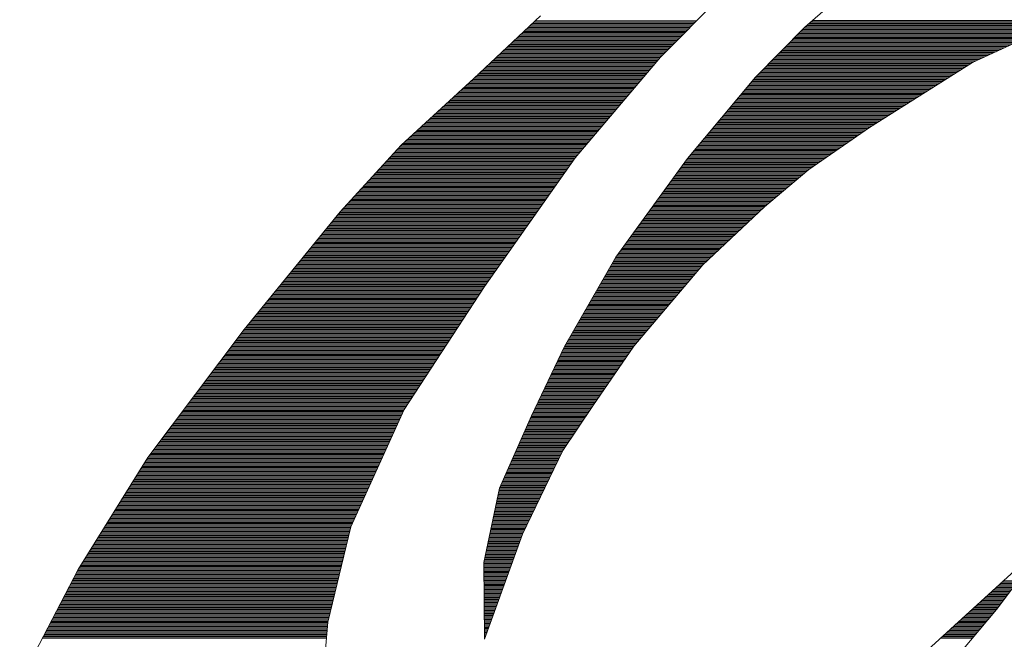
# Paper-space layout 'A4_1_100' of a CAD drawing. Extents: x -5 to 210, y -5 to 292.
# Tile 5 of 30: x 34.31 to 38.76, y 29.3 to 32.11. Entities that reach past the tile are written whole.
import ezdxf

# ---------------------------------------------------------------- set-up
doc = ezdxf.new("R2010")
doc.units = 0
doc.layers.get('0').update_dxf_attribs({"lineweight": 0})
doc.layers.add('B_TXT_PLK_GRD', color=7, linetype='Continuous', lineweight=0)

# ---------------------------------------------------------------- blocks, each defined once
blk = doc.blocks.new('LOGO_MAINOVA_S')
at = {"color": 170, "linetype": 'Continuous'}
for p, q in [((5.996, 9.0164), (6.8527, 9.8793)), ((5.0303, 9.3467), (4.4913, 8.8444)), ((4.9537, 9.2754), (6.2529, 9.2754)), ((4.9652, 9.2858), (6.2634, 9.2858)), ((4.9757, 9.2963), (6.2739, 9.2963)), ((4.9873, 9.3068), (6.2844, 9.3068)), ((4.8751, 9.202), (6.1806, 9.202)), ((4.8866, 9.2124), (6.191, 9.2124)), ((4.8971, 9.2229), (6.2015, 9.2229)), ((4.9086, 9.2334), (6.211, 9.2334)), ((4.9202, 9.2439), (6.2215, 9.2439)), ((4.9317, 9.2544), (6.2319, 9.2544)), ((4.9422, 9.2649), (6.2424, 9.2649)), ((4.7849, 9.1181), (6.0967, 9.1181)), ((4.7964, 9.1286), (6.1072, 9.1286)), ((4.808, 9.139), (6.1176, 9.139)), ((4.8184, 9.1495), (6.1281, 9.1495)), ((4.83, 9.16), (6.1386, 9.16)), ((4.8415, 9.1705), (6.1491, 9.1705)), ((4.852, 9.181), (6.1596, 9.181)), ((4.8635, 9.1915), (6.1701, 9.1915)), ((4.7062, 9.0447), (6.0243, 9.0447)), ((4.7178, 9.0552), (6.0348, 9.0552)), ((4.7283, 9.0656), (6.0453, 9.0656)), ((4.7398, 9.0761), (6.0558, 9.0761)), ((4.7513, 9.0866), (6.0663, 9.0866)), ((4.7629, 9.0971), (6.0757, 9.0971)), ((4.7734, 9.1076), (6.0862, 9.1076)), ((4.6161, 8.9608), (5.9488, 8.9608)), ((4.6276, 8.9713), (5.9583, 8.9713)), ((4.6391, 8.9818), (5.9666, 8.9818)), ((4.6496, 8.9922), (5.9761, 8.9922)), ((4.6612, 9.0027), (5.9845, 9.0027)), ((4.6727, 9.0132), (5.9929, 9.0132)), ((4.6832, 9.0237), (6.0033, 9.0237)), ((4.6947, 9.0342), (6.0138, 9.0342)), ((5.3081, 8.2048), (5.996, 9.0164)), ((4.5259, 8.8769), (5.8775, 8.8769)), ((4.5374, 8.8874), (5.887, 8.8874)), ((4.549, 8.8979), (5.8953, 8.8979)), ((4.5594, 8.9084), (5.9048, 8.9084)), ((4.571, 8.9188), (5.9132, 8.9188)), ((4.5825, 8.9293), (5.9226, 8.9293)), ((4.5941, 8.9398), (5.931, 8.9398)), ((4.6045, 8.9503), (5.9404, 8.9503)), ((4.4913, 8.8444), (3.9062, 8.3065)), ((4.4472, 8.8035), (5.8157, 8.8035)), ((4.4577, 8.814), (5.824, 8.814)), ((4.4693, 8.8245), (5.8335, 8.8245)), ((4.4808, 8.835), (5.8419, 8.835)), ((4.4923, 8.8454), (5.8513, 8.8454)), ((4.5039, 8.8559), (5.8597, 8.8559)), ((4.5154, 8.8664), (5.8691, 8.8664)), ((4.356, 8.7196), (5.7443, 8.7196)), ((4.3665, 8.7301), (5.7538, 8.7301)), ((4.378, 8.7406), (5.7622, 8.7406)), ((4.3896, 8.7511), (5.7716, 8.7511)), ((4.4011, 8.7615), (5.78, 8.7615)), ((4.4126, 8.772), (5.7894, 8.772)), ((4.4242, 8.7825), (5.7978, 8.7825)), ((4.4357, 8.793), (5.8062, 8.793)), ((4.2753, 8.6462), (5.6825, 8.6462)), ((4.2868, 8.6567), (5.6909, 8.6567)), ((4.2983, 8.6672), (5.7003, 8.6672)), ((4.3099, 8.6777), (5.7087, 8.6777)), ((4.3214, 8.6881), (5.7181, 8.6881)), ((4.333, 8.6986), (5.7265, 8.6986)), ((4.3445, 8.7091), (5.736, 8.7091)), ((4.1841, 8.5623), (5.6112, 8.5623)), ((4.1956, 8.5728), (5.6196, 8.5728)), ((4.2071, 8.5833), (5.629, 8.5833)), ((4.2187, 8.5938), (5.6374, 8.5938)), ((4.2302, 8.6043), (5.6468, 8.6043)), ((4.2417, 8.6147), (5.6552, 8.6147)), ((4.2533, 8.6252), (5.6647, 8.6252)), ((4.2648, 8.6357), (5.673, 8.6357)), ((4.1044, 8.4889), (5.5493, 8.4889)), ((4.1159, 8.4994), (5.5577, 8.4994)), ((4.1274, 8.5099), (5.5671, 8.5099)), ((4.139, 8.5204), (5.5755, 8.5204)), ((4.1505, 8.5309), (5.585, 8.5309)), ((4.162, 8.5413), (5.5934, 8.5413)), ((4.1736, 8.5518), (5.6028, 8.5518)), ((4.0131, 8.405), (5.478, 8.405)), ((4.0247, 8.4155), (5.4864, 8.4155)), ((4.0362, 8.426), (5.4958, 8.426)), ((4.0477, 8.4365), (5.5042, 8.4365)), ((4.0593, 8.447), (5.5137, 8.447)), ((4.0708, 8.4575), (5.522, 8.4575)), ((4.0823, 8.4679), (5.5315, 8.4679)), ((4.0928, 8.4784), (5.5399, 8.4784)), ((3.9334, 8.3316), (5.4161, 8.3316)), ((3.945, 8.3421), (5.4245, 8.3421)), ((3.9565, 8.3526), (5.434, 8.3526)), ((3.968, 8.3631), (5.4424, 8.3631)), ((3.9796, 8.3736), (5.4507, 8.3736)), ((3.9901, 8.3841), (5.4602, 8.3841)), ((4.0016, 8.3945), (5.4686, 8.3945)), ((3.9062, 8.3065), (3.4165, 7.7696)), ((3.8527, 8.2477), (5.3448, 8.2477)), ((3.8621, 8.2582), (5.3532, 8.2582)), ((3.8716, 8.2687), (5.3627, 8.2687)), ((3.881, 8.2792), (5.3711, 8.2792)), ((3.8905, 8.2897), (5.3805, 8.2897)), ((3.9009, 8.3002), (5.3889, 8.3002)), ((3.9104, 8.3107), (5.3983, 8.3107)), ((3.9219, 8.3211), (5.4067, 8.3211)), ((3.7762, 8.1639), (5.2798, 8.1639)), ((3.7856, 8.1743), (5.2872, 8.1743)), ((3.795, 8.1848), (5.2945, 8.1848)), ((3.8045, 8.1953), (5.3018, 8.1953)), ((3.8139, 8.2058), (5.3092, 8.2058)), ((3.8244, 8.2163), (5.3176, 8.2163)), ((3.8338, 8.2268), (5.327, 8.2268)), ((3.8433, 8.2373), (5.3354, 8.2373)), ((4.5773, 7.1677), (5.3081, 8.2048)), ((3.709, 8.0905), (5.2274, 8.0905)), ((3.7185, 8.1009), (5.2347, 8.1009)), ((3.7279, 8.1114), (5.2421, 8.1114)), ((3.7374, 8.1219), (5.2494, 8.1219)), ((3.7478, 8.1324), (5.2568, 8.1324)), ((3.7573, 8.1429), (5.2641, 8.1429)), ((3.7667, 8.1534), (5.2714, 8.1534)), ((3.6325, 8.0066), (5.1687, 8.0066)), ((3.6419, 8.0171), (5.176, 8.0171)), ((3.6514, 8.0275), (5.1834, 8.0275)), ((3.6619, 8.038), (5.1907, 8.038)), ((3.6713, 8.0485), (5.198, 8.0485)), ((3.6807, 8.059), (5.2054, 8.059)), ((3.6902, 8.0695), (5.2127, 8.0695)), ((3.6996, 8.08), (5.2201, 8.08)), ((3.5654, 7.9332), (5.1162, 7.9332)), ((3.5748, 7.9437), (5.1246, 7.9437)), ((3.5853, 7.9541), (5.132, 7.9541)), ((3.5947, 7.9646), (5.1393, 7.9646)), ((3.6042, 7.9751), (5.1467, 7.9751)), ((3.6136, 7.9856), (5.154, 7.9856)), ((3.6231, 7.9961), (5.1613, 7.9961)), ((3.4888, 7.8493), (5.0575, 7.8493)), ((3.4983, 7.8598), (5.0649, 7.8598)), ((3.5088, 7.8703), (5.0722, 7.8703)), ((3.5182, 7.8807), (5.0795, 7.8807)), ((3.5276, 7.8912), (5.0869, 7.8912)), ((3.5371, 7.9017), (5.0942, 7.9017)), ((3.5465, 7.9122), (5.1016, 7.9122)), ((3.556, 7.9227), (5.1089, 7.9227)), ((3.4165, 7.7696), (2.6426, 6.8238)), ((3.4217, 7.7759), (5.0061, 7.7759)), ((3.4322, 7.7864), (5.0135, 7.7864)), ((3.4417, 7.7969), (5.0208, 7.7969)), ((3.4511, 7.8073), (5.0282, 7.8073)), ((3.4605, 7.8178), (5.0355, 7.8178)), ((3.47, 7.8283), (5.0428, 7.8283)), ((3.4794, 7.8388), (5.0502, 7.8388)), ((3.3525, 7.692), (4.9464, 7.692)), ((3.362, 7.7025), (4.9537, 7.7025)), ((3.3704, 7.713), (4.9611, 7.713)), ((3.3787, 7.7235), (4.9694, 7.7235)), ((3.3871, 7.7339), (4.9768, 7.7339)), ((3.3955, 7.7444), (4.9841, 7.7444)), ((3.405, 7.7549), (4.9915, 7.7549)), ((3.4133, 7.7654), (4.9988, 7.7654)), ((3.2928, 7.6186), (4.895, 7.6186)), ((3.3011, 7.6291), (4.9023, 7.6291)), ((3.3106, 7.6396), (4.9097, 7.6396)), ((3.319, 7.65), (4.917, 7.65)), ((3.3274, 7.6605), (4.9244, 7.6605)), ((3.3357, 7.671), (4.9317, 7.671)), ((3.3441, 7.6815), (4.939, 7.6815)), ((3.2246, 7.5347), (4.8363, 7.5347)), ((3.233, 7.5452), (4.8436, 7.5452)), ((3.2414, 7.5557), (4.851, 7.5557)), ((3.2498, 7.5662), (4.8583, 7.5662)), ((3.2582, 7.5766), (4.8656, 7.5766)), ((3.2676, 7.5871), (4.873, 7.5871)), ((3.276, 7.5976), (4.8803, 7.5976)), ((3.2844, 7.6081), (4.8877, 7.6081)), ((3.1554, 7.4508), (4.7765, 7.4508)), ((3.1638, 7.4613), (4.7838, 7.4613)), ((3.1732, 7.4718), (4.7912, 7.4718)), ((3.1816, 7.4823), (4.7985, 7.4823)), ((3.19, 7.4928), (4.8059, 7.4928)), ((3.1984, 7.5032), (4.8143, 7.5032)), ((3.2068, 7.5137), (4.8216, 7.5137)), ((3.2162, 7.5242), (4.8289, 7.5242)), ((3.0956, 7.3774), (4.7251, 7.3774)), ((3.104, 7.3879), (4.7325, 7.3879)), ((3.1124, 7.3984), (4.7398, 7.3984)), ((3.1218, 7.4089), (4.7471, 7.4089)), ((3.1302, 7.4194), (4.7545, 7.4194)), ((3.1386, 7.4298), (4.7618, 7.4298)), ((3.147, 7.4403), (4.7692, 7.4403)), ((3.0275, 7.2935), (4.6664, 7.2935)), ((3.0359, 7.304), (4.6737, 7.304)), ((3.0442, 7.3145), (4.6811, 7.3145)), ((3.0526, 7.325), (4.6884, 7.325)), ((3.061, 7.3355), (4.6958, 7.3355)), ((3.0694, 7.346), (4.7031, 7.346)), ((3.0788, 7.3564), (4.7104, 7.3564)), ((3.0872, 7.3669), (4.7178, 7.3669)), ((2.9666, 7.2201), (4.614, 7.2201)), ((2.975, 7.2306), (4.6213, 7.2306)), ((2.9845, 7.2411), (4.6287, 7.2411)), ((2.9929, 7.2516), (4.636, 7.2516)), ((3.0013, 7.2621), (4.6433, 7.2621)), ((3.0096, 7.2726), (4.6507, 7.2726)), ((3.018, 7.283), (4.6591, 7.283)), ((2.8985, 7.1362), (4.5563, 7.1362)), ((2.9069, 7.1467), (4.5636, 7.1467)), ((2.9153, 7.1572), (4.5699, 7.1572)), ((2.9237, 7.1677), (4.5773, 7.1677)), ((2.9331, 7.1782), (4.5846, 7.1782)), ((2.9415, 7.1887), (4.592, 7.1887)), ((2.9499, 7.1992), (4.5993, 7.1992)), ((2.9583, 7.2096), (4.6066, 7.2096)), ((3.9324, 6.1789), (4.5773, 7.1677)), ((2.8387, 7.0628), (4.5091, 7.0628)), ((2.8471, 7.0733), (4.5154, 7.0733)), ((2.8555, 7.0838), (4.5227, 7.0838)), ((2.8639, 7.0943), (4.529, 7.0943)), ((2.8723, 7.1048), (4.5364, 7.1048)), ((2.8807, 7.1153), (4.5427, 7.1153)), ((2.8901, 7.1258), (4.55, 7.1258)), ((2.7695, 6.979), (4.4546, 6.979)), ((2.7779, 6.9894), (4.4609, 6.9894)), ((2.7863, 6.9999), (4.4682, 6.9999)), ((2.7957, 7.0104), (4.4745, 7.0104)), ((2.8041, 7.0209), (4.4819, 7.0209)), ((2.8125, 7.0314), (4.4881, 7.0314)), ((2.8209, 7.0419), (4.4955, 7.0419)), ((2.8293, 7.0524), (4.5018, 7.0524)), ((2.7014, 6.8951), (4.399, 6.8951)), ((2.7097, 6.9056), (4.4064, 6.9056)), ((2.7181, 6.916), (4.4126, 6.916)), ((2.7265, 6.9265), (4.42, 6.9265)), ((2.7349, 6.937), (4.4273, 6.937)), ((2.7443, 6.9475), (4.4336, 6.9475)), ((2.7527, 6.958), (4.441, 6.958)), ((2.7611, 6.9685), (4.4472, 6.9685)), ((2.6426, 6.8238), (1.8688, 5.792)), ((2.6416, 6.8217), (4.3518, 6.8217)), ((2.65, 6.8322), (4.3581, 6.8322)), ((2.6584, 6.8426), (4.3655, 6.8426)), ((2.6668, 6.8531), (4.3718, 6.8531)), ((2.6751, 6.8636), (4.3791, 6.8636)), ((2.6835, 6.8741), (4.3854, 6.8741)), ((2.6919, 6.8846), (4.3927, 6.8846)), ((2.5787, 6.7378), (4.2973, 6.7378)), ((2.586, 6.7483), (4.3036, 6.7483)), ((2.5944, 6.7588), (4.3109, 6.7588)), ((2.6017, 6.7692), (4.3172, 6.7692)), ((2.6101, 6.7797), (4.3246, 6.7797)), ((2.6175, 6.7902), (4.3309, 6.7902)), ((2.6259, 6.8007), (4.3382, 6.8007)), ((2.6332, 6.8112), (4.3445, 6.8112)), ((2.5231, 6.6644), (4.2491, 6.6644)), ((2.5315, 6.6749), (4.2554, 6.6749)), ((2.5388, 6.6854), (4.2627, 6.6854)), ((2.5472, 6.6958), (4.27, 6.6958)), ((2.5546, 6.7063), (4.2763, 6.7063)), ((2.5629, 6.7168), (4.2837, 6.7168)), ((2.5703, 6.7273), (4.29, 6.7273)), ((2.4602, 6.5805), (4.1945, 6.5805)), ((2.4686, 6.591), (4.2008, 6.591)), ((2.4759, 6.6015), (4.2082, 6.6015)), ((2.4843, 6.612), (4.2145, 6.612)), ((2.4916, 6.6224), (4.2218, 6.6224)), ((2.5, 6.6329), (4.2281, 6.6329)), ((2.5074, 6.6434), (4.2354, 6.6434)), ((2.5158, 6.6539), (4.2417, 6.6539)), ((2.4057, 6.5071), (4.1463, 6.5071)), ((2.413, 6.5176), (4.1536, 6.5176)), ((2.4214, 6.5281), (4.1599, 6.5281)), ((2.4287, 6.5385), (4.1673, 6.5385)), ((2.4371, 6.549), (4.1736, 6.549)), ((2.4445, 6.5595), (4.1809, 6.5595)), ((2.4528, 6.57), (4.1872, 6.57)), ((2.3427, 6.4232), (4.0918, 6.4232)), ((2.3501, 6.4337), (4.0981, 6.4337)), ((2.3585, 6.4442), (4.1054, 6.4442)), ((2.3658, 6.4547), (4.1128, 6.4547)), ((2.3742, 6.4651), (4.119, 6.4651)), ((2.3815, 6.4756), (4.1264, 6.4756)), ((2.3899, 6.4861), (4.1327, 6.4861)), ((2.3973, 6.4966), (4.14, 6.4966)), ((2.2872, 6.3498), (4.0435, 6.3498)), ((2.2956, 6.3603), (4.0509, 6.3603)), ((2.3029, 6.3708), (4.0572, 6.3708)), ((2.3113, 6.3813), (4.0645, 6.3813)), ((2.3186, 6.3917), (4.0708, 6.3917)), ((2.327, 6.4022), (4.0781, 6.4022)), ((2.3344, 6.4127), (4.0844, 6.4127)), ((2.2242, 6.2659), (3.989, 6.2659)), ((2.2326, 6.2764), (3.9964, 6.2764)), ((2.24, 6.2869), (4.0026, 6.2869)), ((2.2484, 6.2974), (4.01, 6.2974)), ((2.2557, 6.3079), (4.0163, 6.3079)), ((2.2641, 6.3183), (4.0236, 6.3183)), ((2.2714, 6.3288), (4.0299, 6.3288)), ((2.2798, 6.3393), (4.0373, 6.3393)), ((2.1613, 6.182), (3.9345, 6.182)), ((2.1697, 6.1925), (3.9408, 6.1925)), ((2.1771, 6.203), (3.9481, 6.203)), ((2.1855, 6.2135), (3.9555, 6.2135)), ((2.1928, 6.224), (3.9618, 6.224)), ((2.2012, 6.2345), (3.9691, 6.2345)), ((2.2085, 6.2449), (3.9754, 6.2449)), ((2.2169, 6.2554), (3.9827, 6.2554)), ((2.1068, 6.1086), (3.9009, 6.1086)), ((2.1141, 6.1191), (3.9051, 6.1191)), ((2.1225, 6.1296), (3.9104, 6.1296)), ((2.1299, 6.1401), (3.9146, 6.1401)), ((2.1383, 6.1506), (3.9198, 6.1506)), ((2.1456, 6.1611), (3.924, 6.1611)), ((2.154, 6.1715), (3.9292, 6.1715)), ((3.5025, 5.2331), (3.9324, 6.1789)), ((2.0439, 6.0247), (3.8621, 6.0247)), ((2.0512, 6.0352), (3.8674, 6.0352)), ((2.0596, 6.0457), (3.8716, 6.0457)), ((2.067, 6.0562), (3.8768, 6.0562)), ((2.0753, 6.0667), (3.881, 6.0667)), ((2.0827, 6.0772), (3.8863, 6.0772)), ((2.0911, 6.0877), (3.8905, 6.0877)), ((2.0984, 6.0981), (3.8957, 6.0981)), ((1.9883, 5.9513), (3.8286, 5.9513)), ((1.9967, 5.9618), (3.8338, 5.9618)), ((2.004, 5.9723), (3.838, 5.9723)), ((2.0124, 5.9828), (3.8433, 5.9828)), ((2.0198, 5.9933), (3.8485, 5.9933)), ((2.0282, 6.0038), (3.8527, 6.0038)), ((2.0355, 6.0143), (3.8579, 6.0143)), ((1.9254, 5.8675), (3.7908, 5.8675)), ((1.9338, 5.8779), (3.7961, 5.8779)), ((1.9411, 5.8884), (3.8003, 5.8884)), ((1.9495, 5.8989), (3.8055, 5.8989)), ((1.9569, 5.9094), (3.8097, 5.9094)), ((1.9652, 5.9199), (3.815, 5.9199)), ((1.9726, 5.9304), (3.8191, 5.9304)), ((1.981, 5.9409), (3.8244, 5.9409)), ((1.8688, 5.792), (1.3088, 4.8891)), ((1.8709, 5.7941), (3.7573, 5.7941)), ((1.8782, 5.8045), (3.7625, 5.8045)), ((1.8866, 5.815), (3.7667, 5.815)), ((1.8939, 5.8255), (3.772, 5.8255)), ((1.9023, 5.836), (3.7762, 5.836)), ((1.9097, 5.8465), (3.7814, 5.8465)), ((1.9181, 5.857), (3.7856, 5.857)), ((1.8184, 5.7102), (3.7195, 5.7102)), ((1.8247, 5.7207), (3.7237, 5.7207)), ((1.831, 5.7311), (3.729, 5.7311)), ((1.8373, 5.7416), (3.7332, 5.7416)), ((1.8436, 5.7521), (3.7384, 5.7521)), ((1.851, 5.7626), (3.7436, 5.7626)), ((1.8572, 5.7731), (3.7478, 5.7731)), ((1.8635, 5.7836), (3.7531, 5.7836)), ((1.7723, 5.6368), (3.686, 5.6368)), ((1.7786, 5.6473), (3.6912, 5.6473)), ((1.7859, 5.6577), (3.6954, 5.6577)), ((1.7922, 5.6682), (3.7007, 5.6682)), ((1.7985, 5.6787), (3.7049, 5.6787)), ((1.8048, 5.6892), (3.7101, 5.6892)), ((1.8111, 5.6997), (3.7143, 5.6997)), ((1.7209, 5.5529), (3.6482, 5.5529)), ((1.7272, 5.5634), (3.6524, 5.5634)), ((1.7335, 5.5739), (3.6577, 5.5739)), ((1.7398, 5.5843), (3.6619, 5.5843)), ((1.7461, 5.5948), (3.6671, 5.5948)), ((1.7534, 5.6053), (3.6713, 5.6053)), ((1.7597, 5.6158), (3.6765, 5.6158)), ((1.766, 5.6263), (3.6807, 5.6263)), ((1.6685, 5.469), (3.6094, 5.469)), ((1.6748, 5.4795), (3.6147, 5.4795)), ((1.6811, 5.49), (3.6189, 5.49)), ((1.6884, 5.5005), (3.6241, 5.5005)), ((1.6947, 5.5109), (3.6283, 5.5109)), ((1.701, 5.5214), (3.6335, 5.5214)), ((1.7073, 5.5319), (3.6388, 5.5319)), ((1.7136, 5.5424), (3.643, 5.5424)), ((1.6234, 5.3956), (3.5759, 5.3956)), ((1.6297, 5.4061), (3.5811, 5.4061)), ((1.636, 5.4166), (3.5864, 5.4166)), ((1.6423, 5.427), (3.5906, 5.427)), ((1.6486, 5.4375), (3.5958, 5.4375)), ((1.6559, 5.448), (3.6, 5.448)), ((1.6622, 5.4585), (3.6052, 5.4585)), ((1.571, 5.3117), (3.5381, 5.3117)), ((1.5773, 5.3222), (3.5434, 5.3222)), ((1.5836, 5.3327), (3.5476, 5.3327)), ((1.5909, 5.3432), (3.5528, 5.3432)), ((1.5972, 5.3536), (3.557, 5.3536)), ((1.6035, 5.3641), (3.5622, 5.3641)), ((1.6098, 5.3746), (3.5664, 5.3746)), ((1.6161, 5.3851), (3.5717, 5.3851)), ((1.5259, 5.2383), (3.5046, 5.2383)), ((1.5322, 5.2488), (3.5098, 5.2488)), ((1.5385, 5.2593), (3.514, 5.2593)), ((1.5448, 5.2698), (3.5193, 5.2698)), ((1.5511, 5.2802), (3.5234, 5.2802)), ((1.5584, 5.2907), (3.5287, 5.2907)), ((1.5647, 5.3012), (3.5339, 5.3012)), ((3.3179, 4.4665), (3.5025, 5.2331)), ((1.4735, 5.1544), (3.4836, 5.1544)), ((1.4798, 5.1649), (3.4857, 5.1649)), ((1.486, 5.1754), (3.4888, 5.1754)), ((1.4934, 5.1859), (3.4909, 5.1859)), ((1.4997, 5.1964), (3.4941, 5.1964)), ((1.506, 5.2068), (3.4962, 5.2068)), ((1.5123, 5.2173), (3.4983, 5.2173)), ((1.5186, 5.2278), (3.5014, 5.2278)), ((1.4273, 5.081), (3.4658, 5.081)), ((1.4347, 5.0915), (3.4679, 5.0915)), ((1.441, 5.102), (3.471, 5.102)), ((1.4472, 5.1125), (3.4731, 5.1125)), ((1.4535, 5.123), (3.4763, 5.123)), ((1.4609, 5.1334), (3.4784, 5.1334)), ((1.4672, 5.1439), (3.4815, 5.1439)), ((9.1344, 5.1471), (8.1456, 4.2442)), ((8.6982, 4.5672), (9.1344, 5.1471)), ((1.3759, 4.9971), (3.4459, 4.9971)), ((1.3822, 5.0076), (3.4479, 5.0076)), ((1.3885, 5.0181), (3.4511, 5.0181)), ((1.3948, 5.0286), (3.4532, 5.0286)), ((1.4022, 5.0391), (3.4553, 5.0391)), ((1.4085, 5.0496), (3.4584, 5.0496)), ((1.4147, 5.06), (3.4605, 5.06)), ((1.421, 5.0705), (3.4637, 5.0705)), ((1.3298, 4.9237), (3.428, 4.9237)), ((1.3371, 4.9342), (3.4301, 4.9342)), ((1.3434, 4.9447), (3.4333, 4.9447)), ((1.3497, 4.9552), (3.4354, 4.9552)), ((1.356, 4.9657), (3.4385, 4.9657)), ((1.3623, 4.9762), (3.4406, 4.9762)), ((1.3697, 4.9866), (3.4427, 4.9866)), ((1.3088, 4.8891), (0.837, 3.9863)), ((1.2826, 4.8398), (3.4081, 4.8398)), ((1.2889, 4.8503), (3.4102, 4.8503)), ((1.2942, 4.8608), (3.4133, 4.8608)), ((1.2994, 4.8713), (3.4154, 4.8713)), ((1.3046, 4.8818), (3.4175, 4.8818)), ((1.3109, 4.8923), (3.4207, 4.8923)), ((1.3172, 4.9028), (3.4228, 4.9028)), ((1.3235, 4.9132), (3.4259, 4.9132)), ((1.2396, 4.756), (3.3871, 4.756)), ((1.2449, 4.7664), (3.3903, 4.7664)), ((1.2501, 4.7769), (3.3924, 4.7769)), ((1.2554, 4.7874), (3.3955, 4.7874)), ((1.2616, 4.7979), (3.3976, 4.7979)), ((1.2669, 4.8084), (3.3997, 4.8084)), ((1.2721, 4.8189), (3.4029, 4.8189)), ((1.2774, 4.8294), (3.405, 4.8294)), ((8.7056, 4.756), (8.8398, 4.756)), ((8.7171, 4.7664), (8.8482, 4.7664)), ((8.7286, 4.7769), (8.8555, 4.7769)), ((8.7402, 4.7874), (8.8639, 4.7874)), ((8.7517, 4.7979), (8.8712, 4.7979)), ((1.2008, 4.6826), (3.3704, 4.6826)), ((1.2061, 4.693), (3.3724, 4.693)), ((1.2113, 4.7035), (3.3745, 4.7035)), ((1.2176, 4.714), (3.3777, 4.714)), ((1.2229, 4.7245), (3.3798, 4.7245)), ((1.2281, 4.735), (3.3829, 4.735)), ((1.2333, 4.7455), (3.385, 4.7455)), ((8.6259, 4.6826), (8.7852, 4.6826)), ((8.6374, 4.693), (8.7926, 4.693)), ((8.6489, 4.7035), (8.801, 4.7035)), ((8.6605, 4.714), (8.8083, 4.714)), ((8.672, 4.7245), (8.8167, 4.7245)), ((8.6835, 4.735), (8.824, 4.735)), ((8.6951, 4.7455), (8.8324, 4.7455)), ((1.1568, 4.5987), (3.3494, 4.5987)), ((1.162, 4.6092), (3.3525, 4.6092)), ((1.1683, 4.6196), (3.3546, 4.6196)), ((1.1736, 4.6301), (3.3578, 4.6301)), ((1.1788, 4.6406), (3.3599, 4.6406)), ((1.1841, 4.6511), (3.362, 4.6511)), ((1.1903, 4.6616), (3.3651, 4.6616)), ((1.1956, 4.6721), (3.3672, 4.6721)), ((8.5336, 4.5987), (8.7223, 4.5987)), ((8.5451, 4.6092), (8.7297, 4.6092)), ((8.5567, 4.6196), (8.7381, 4.6196)), ((8.5682, 4.6301), (8.7454, 4.6301)), ((8.5797, 4.6406), (8.7538, 4.6406)), ((8.5913, 4.6511), (8.7611, 4.6511)), ((8.6028, 4.6616), (8.7695, 4.6616)), ((8.6143, 4.6721), (8.7769, 4.6721)), ((1.119, 4.5253), (3.3316, 4.5253)), ((1.1243, 4.5358), (3.3347, 4.5358)), ((1.1295, 4.5462), (3.3368, 4.5462)), ((1.1348, 4.5567), (3.3399, 4.5567)), ((1.1411, 4.5672), (3.342, 4.5672)), ((1.1463, 4.5777), (3.3452, 4.5777)), ((1.1515, 4.5882), (3.3473, 4.5882)), ((8.3207, 4.1184), (8.6982, 4.5672)), ((8.4539, 4.5253), (8.6626, 4.5253)), ((8.4644, 4.5358), (8.672, 4.5358)), ((8.4759, 4.5462), (8.6804, 4.5462)), ((8.4874, 4.5567), (8.6898, 4.5567)), ((8.499, 4.5672), (8.6982, 4.5672)), ((8.5105, 4.5777), (8.7066, 4.5777)), ((8.522, 4.5882), (8.7139, 4.5882)), ((1.075, 4.4414), (3.3158, 4.4414)), ((1.0802, 4.4519), (3.3169, 4.4519)), ((1.0855, 4.4624), (3.3179, 4.4624)), ((1.0918, 4.4728), (3.319, 4.4728)), ((1.097, 4.4833), (3.3221, 4.4833)), ((1.1023, 4.4938), (3.3242, 4.4938)), ((1.1075, 4.5043), (3.3274, 4.5043)), ((1.1127, 4.5148), (3.3295, 4.5148)), ((3.2697, 3.9349), (3.3179, 4.4665)), ((8.3616, 4.4414), (8.5923, 4.4414)), ((8.3731, 4.4519), (8.6007, 4.4519)), ((8.3847, 4.4624), (8.6101, 4.4624)), ((8.3962, 4.4728), (8.6185, 4.4728)), ((8.4078, 4.4833), (8.628, 4.4833)), ((8.4193, 4.4938), (8.6363, 4.4938)), ((8.4308, 4.5043), (8.6458, 4.5043)), ((8.4424, 4.5148), (8.6542, 4.5148)), ((1.0362, 4.368), (3.3085, 4.368)), ((1.0414, 4.3785), (3.3095, 4.3785)), ((1.0477, 4.389), (3.3106, 4.389)), ((1.053, 4.3994), (3.3116, 4.3994)), ((1.0582, 4.4099), (3.3127, 4.4099)), ((1.0635, 4.4204), (3.3137, 4.4204)), ((1.0698, 4.4309), (3.3148, 4.4309)), ((8.2809, 4.368), (8.5304, 4.368)), ((8.2924, 4.3785), (8.5399, 4.3785)), ((8.3039, 4.389), (8.5483, 4.389)), ((8.3155, 4.3994), (8.5567, 4.3994)), ((8.327, 4.4099), (8.5661, 4.4099)), ((8.3385, 4.4204), (8.5745, 4.4204)), ((8.3501, 4.4309), (8.5839, 4.4309)), ((1.0205, 4.3365), (3.3064, 4.3365)), ((1.0257, 4.347), (3.3074, 4.347)), ((1.031, 4.3575), (3.3085, 4.3575)), ((8.2463, 4.3365), (8.5042, 4.3365)), ((8.2578, 4.347), (8.5126, 4.347)), ((8.2693, 4.3575), (8.522, 4.3575))]:
    blk.add_line(p, q, dxfattribs=at)
at = {"color": 240, "linetype": 'Continuous'}
for p, q in [((7.1568, 9.2565), (7.5175, 9.5711)), ((7.183, 9.2796), (9.1722, 9.2796)), ((7.1956, 9.29), (9.1952, 9.29)), ((7.2071, 9.3005), (9.2183, 9.3005)), ((7.2197, 9.311), (9.2403, 9.311)), ((9.2519, 9.3163), (8.5053, 8.9713)), ((6.7583, 8.8528), (7.1568, 9.2565)), ((7.097, 9.1957), (8.9908, 9.1957)), ((7.1075, 9.2061), (9.0138, 9.2061)), ((7.1169, 9.2166), (9.0359, 9.2166)), ((7.1274, 9.2271), (9.0589, 9.2271)), ((7.1379, 9.2376), (9.082, 9.2376)), ((7.1484, 9.2481), (9.104, 9.2481)), ((7.1589, 9.2586), (9.1271, 9.2586)), ((7.1715, 9.2691), (9.1502, 9.2691)), ((7.0247, 9.1223), (8.8324, 9.1223)), ((7.0352, 9.1327), (8.8545, 9.1327)), ((7.0446, 9.1432), (8.8775, 9.1432)), ((7.0551, 9.1537), (8.9006, 9.1537)), ((7.0656, 9.1642), (8.9226, 9.1642)), ((7.0761, 9.1747), (8.9457, 9.1747)), ((7.0865, 9.1852), (8.9677, 9.1852)), ((6.9418, 9.0384), (8.651, 9.0384)), ((6.9523, 9.0489), (8.673, 9.0489)), ((6.9618, 9.0593), (8.6961, 9.0593)), ((6.9722, 9.0698), (8.7181, 9.0698)), ((6.9827, 9.0803), (8.7412, 9.0803)), ((6.9932, 9.0908), (8.7643, 9.0908)), ((7.0037, 9.1013), (8.7863, 9.1013)), ((7.0142, 9.1118), (8.8094, 9.1118)), ((6.8695, 8.965), (8.4958, 8.965)), ((6.8789, 8.9755), (8.5147, 8.9755)), ((6.8894, 8.9859), (8.5367, 8.9859)), ((6.8999, 8.9964), (8.5598, 8.9964)), ((6.9104, 9.0069), (8.5829, 9.0069)), ((6.9209, 9.0174), (8.6049, 9.0174)), ((6.9313, 9.0279), (8.628, 9.0279)), ((8.5053, 8.9713), (7.6769, 8.448)), ((6.7866, 8.8811), (8.3627, 8.8811)), ((6.7971, 8.8916), (8.3794, 8.8916)), ((6.8066, 8.9021), (8.3962, 8.9021)), ((6.8171, 8.9125), (8.4119, 8.9125)), ((6.8275, 8.923), (8.4287, 8.923)), ((6.838, 8.9335), (8.4455, 8.9335)), ((6.8485, 8.944), (8.4623, 8.944)), ((6.859, 8.9545), (8.4791, 8.9545)), ((6.211, 8.1995), (6.7583, 8.8528)), ((6.7122, 8.7972), (8.2295, 8.7972)), ((6.7206, 8.8077), (8.2463, 8.8077)), ((6.729, 8.8182), (8.263, 8.8182)), ((6.7384, 8.8287), (8.2798, 8.8287)), ((6.7468, 8.8391), (8.2966, 8.8391)), ((6.7552, 8.8496), (8.3123, 8.8496)), ((6.7657, 8.8601), (8.3291, 8.8601)), ((6.7762, 8.8706), (8.3459, 8.8706)), ((6.6503, 8.7238), (8.1131, 8.7238)), ((6.6587, 8.7343), (8.1299, 8.7343)), ((6.6682, 8.7448), (8.1467, 8.7448)), ((6.6765, 8.7553), (8.1634, 8.7553)), ((6.6849, 8.7657), (8.1802, 8.7657)), ((6.6944, 8.7762), (8.197, 8.7762)), ((6.7028, 8.7867), (8.2127, 8.7867)), ((6.5801, 8.6399), (7.981, 8.6399)), ((6.5885, 8.6504), (7.9978, 8.6504)), ((6.5979, 8.6609), (8.0135, 8.6609)), ((6.6063, 8.6714), (8.0303, 8.6714)), ((6.6147, 8.6819), (8.047, 8.6819)), ((6.6241, 8.6923), (8.0638, 8.6923)), ((6.6325, 8.7028), (8.0806, 8.7028)), ((6.6419, 8.7133), (8.0974, 8.7133)), ((6.5182, 8.5665), (7.8646, 8.5665)), ((6.5276, 8.577), (7.8814, 8.577)), ((6.536, 8.5875), (7.8981, 8.5875)), ((6.5444, 8.598), (7.9139, 8.598)), ((6.5539, 8.6085), (7.9306, 8.6085)), ((6.5622, 8.6189), (7.9474, 8.6189)), ((6.5717, 8.6294), (7.9642, 8.6294)), ((6.4479, 8.4826), (7.7314, 8.4826)), ((6.4574, 8.4931), (7.7482, 8.4931)), ((6.4658, 8.5036), (7.765, 8.5036)), ((6.4742, 8.5141), (7.7817, 8.5141)), ((6.4836, 8.5246), (7.7985, 8.5246)), ((6.492, 8.5351), (7.8143, 8.5351)), ((6.5014, 8.5455), (7.831, 8.5455)), ((6.5098, 8.556), (7.8478, 8.556)), ((6.3871, 8.4092), (7.6203, 8.4092)), ((6.3955, 8.4197), (7.636, 8.4197)), ((6.4039, 8.4302), (7.6507, 8.4302)), ((6.4133, 8.4407), (7.6664, 8.4407)), ((6.4217, 8.4512), (7.6821, 8.4512)), ((6.4301, 8.4617), (7.6989, 8.4617)), ((6.4396, 8.4721), (7.7146, 8.4721)), ((7.6769, 8.448), (7.1882, 8.1114)), ((6.3169, 8.3253), (7.4986, 8.3253)), ((6.3253, 8.3358), (7.5144, 8.3358)), ((6.3337, 8.3463), (7.529, 8.3463)), ((6.3431, 8.3568), (7.5448, 8.3568)), ((6.3515, 8.3673), (7.5594, 8.3673)), ((6.3599, 8.3778), (7.5752, 8.3778)), ((6.3693, 8.3883), (7.5899, 8.3883)), ((6.3777, 8.3987), (7.6056, 8.3987)), ((6.255, 8.2519), (7.3927, 8.2519)), ((6.2634, 8.2624), (7.4074, 8.2624)), ((6.2728, 8.2729), (7.4231, 8.2729)), ((6.2812, 8.2834), (7.4378, 8.2834)), ((6.2896, 8.2939), (7.4535, 8.2939)), ((6.299, 8.3044), (7.4682, 8.3044)), ((6.3074, 8.3149), (7.4839, 8.3149)), ((5.6363, 7.4047), (6.211, 8.1995)), ((6.1879, 8.1681), (7.27, 8.1681)), ((6.1963, 8.1785), (7.2858, 8.1785)), ((6.2036, 8.189), (7.3004, 8.189)), ((6.211, 8.1995), (7.3162, 8.1995)), ((6.2194, 8.21), (7.3309, 8.21)), ((6.2288, 8.2205), (7.3466, 8.2205)), ((6.2372, 8.231), (7.3613, 8.231)), ((6.2466, 8.2415), (7.377, 8.2415)), ((6.1271, 8.0842), (7.1557, 8.0842)), ((6.1355, 8.0946), (7.1683, 8.0946)), ((6.1428, 8.1051), (7.1809, 8.1051)), ((6.1502, 8.1156), (7.1945, 8.1156)), ((6.1575, 8.1261), (7.2092, 8.1261)), ((6.1659, 8.1366), (7.2249, 8.1366)), ((6.1732, 8.1471), (7.2396, 8.1471)), ((6.1806, 8.1576), (7.2554, 8.1576)), ((7.1882, 8.1114), (6.8317, 7.8094)), ((6.0747, 8.0108), (7.0698, 8.0108)), ((6.082, 8.0212), (7.0813, 8.0212)), ((6.0893, 8.0317), (7.0939, 8.0317)), ((6.0977, 8.0422), (7.1065, 8.0422)), ((6.1051, 8.0527), (7.119, 8.0527)), ((6.1124, 8.0632), (7.1316, 8.0632)), ((6.1197, 8.0737), (7.1442, 8.0737)), ((6.0138, 7.9269), (6.9701, 7.9269)), ((6.0212, 7.9374), (6.9827, 7.9374)), ((6.0285, 7.9478), (6.9953, 7.9478)), ((6.0369, 7.9583), (7.0079, 7.9583)), ((6.0442, 7.9688), (7.0194, 7.9688)), ((6.0516, 7.9793), (7.032, 7.9793)), ((6.0589, 7.9898), (7.0446, 7.9898)), ((6.0673, 8.0003), (7.0572, 8.0003)), ((5.9604, 7.8535), (6.8842, 7.8535)), ((5.9687, 7.864), (6.8957, 7.864)), ((5.9761, 7.8744), (6.9083, 7.8744)), ((5.9834, 7.8849), (6.9209, 7.8849)), ((5.9908, 7.8954), (6.9334, 7.8954)), ((5.9992, 7.9059), (6.946, 7.9059)), ((6.0065, 7.9164), (6.9576, 7.9164)), ((5.9006, 7.7696), (6.7898, 7.7696)), ((5.9079, 7.7801), (6.8003, 7.7801)), ((5.9153, 7.7906), (6.8118, 7.7906)), ((5.9226, 7.801), (6.8223, 7.801)), ((5.931, 7.8115), (6.8338, 7.8115)), ((5.9383, 7.822), (6.8464, 7.822)), ((5.9457, 7.8325), (6.859, 7.8325)), ((5.953, 7.843), (6.8716, 7.843)), ((6.8317, 7.8094), (6.3347, 7.3428)), ((5.8471, 7.6962), (6.7111, 7.6962)), ((5.8544, 7.7067), (6.7227, 7.7067)), ((5.8618, 7.7172), (6.7332, 7.7172)), ((5.8702, 7.7276), (6.7447, 7.7276)), ((5.8775, 7.7381), (6.7562, 7.7381)), ((5.8849, 7.7486), (6.7667, 7.7486)), ((5.8922, 7.7591), (6.7783, 7.7591)), ((5.7863, 7.6123), (6.622, 7.6123)), ((5.7936, 7.6228), (6.6325, 7.6228)), ((5.802, 7.6333), (6.644, 7.6333)), ((5.8094, 7.6438), (6.6556, 7.6438)), ((5.8167, 7.6542), (6.6661, 7.6542)), ((5.824, 7.6647), (6.6776, 7.6647)), ((5.8324, 7.6752), (6.6891, 7.6752)), ((5.8398, 7.6857), (6.6996, 7.6857)), ((5.7339, 7.5389), (6.5434, 7.5389)), ((5.7412, 7.5494), (6.5549, 7.5494)), ((5.7485, 7.5599), (6.5654, 7.5599)), ((5.7559, 7.5704), (6.5769, 7.5704)), ((5.7632, 7.5808), (6.5885, 7.5808)), ((5.7716, 7.5913), (6.5989, 7.5913)), ((5.779, 7.6018), (6.6105, 7.6018)), ((5.673, 7.455), (6.4542, 7.455)), ((5.6804, 7.4655), (6.4658, 7.4655)), ((5.6877, 7.476), (6.4763, 7.476)), ((5.6951, 7.4865), (6.4878, 7.4865)), ((5.7035, 7.497), (6.4993, 7.497)), ((5.7108, 7.5074), (6.5098, 7.5074)), ((5.7181, 7.5179), (6.5213, 7.5179)), ((5.7255, 7.5284), (6.5329, 7.5284)), ((5.2232, 6.6854), (5.6363, 7.4047)), ((5.6175, 7.3711), (6.3651, 7.3711)), ((5.6227, 7.3816), (6.3756, 7.3816)), ((5.629, 7.3921), (6.3871, 7.3921)), ((5.6353, 7.4026), (6.3987, 7.4026)), ((5.6426, 7.4131), (6.4092, 7.4131)), ((5.65, 7.4236), (6.4207, 7.4236)), ((5.6573, 7.434), (6.4322, 7.434)), ((5.6647, 7.4445), (6.4427, 7.4445)), ((5.5745, 7.2977), (6.297, 7.2977)), ((5.5808, 7.3082), (6.3053, 7.3082)), ((5.5871, 7.3187), (6.3148, 7.3187)), ((5.5934, 7.3292), (6.3232, 7.3292)), ((5.5986, 7.3397), (6.3316, 7.3397)), ((5.6049, 7.3502), (6.342, 7.3502)), ((5.6112, 7.3606), (6.3536, 7.3606)), ((6.3347, 7.3428), (5.78, 6.6874)), ((5.5262, 7.2138), (6.2256, 7.2138)), ((5.5325, 7.2243), (6.234, 7.2243)), ((5.5388, 7.2348), (6.2435, 7.2348)), ((5.5451, 7.2453), (6.2519, 7.2453)), ((5.5504, 7.2558), (6.2613, 7.2558)), ((5.5567, 7.2663), (6.2697, 7.2663)), ((5.5629, 7.2768), (6.2791, 7.2768)), ((5.5692, 7.2872), (6.2875, 7.2872)), ((5.4843, 7.1404), (6.1638, 7.1404)), ((5.4906, 7.1509), (6.1722, 7.1509)), ((5.4969, 7.1614), (6.1816, 7.1614)), ((5.5021, 7.1719), (6.19, 7.1719)), ((5.5084, 7.1824), (6.1994, 7.1824)), ((5.5147, 7.1929), (6.2078, 7.1929)), ((5.521, 7.2034), (6.2162, 7.2034)), ((5.4361, 7.0566), (6.0925, 7.0566)), ((5.4424, 7.067), (6.1009, 7.067)), ((5.4486, 7.0775), (6.1103, 7.0775)), ((5.4549, 7.088), (6.1187, 7.088)), ((5.4602, 7.0985), (6.1281, 7.0985)), ((5.4665, 7.109), (6.1365, 7.109)), ((5.4728, 7.1195), (6.146, 7.1195)), ((5.4791, 7.13), (6.1543, 7.13)), ((5.3941, 6.9831), (6.0306, 6.9831)), ((5.4004, 6.9936), (6.039, 6.9936)), ((5.4067, 7.0041), (6.0484, 7.0041)), ((5.4119, 7.0146), (6.0568, 7.0146)), ((5.4182, 7.0251), (6.0663, 7.0251)), ((5.4245, 7.0356), (6.0747, 7.0356)), ((5.4308, 7.0461), (6.083, 7.0461)), ((5.3459, 6.8993), (5.9593, 6.8993)), ((5.3522, 6.9097), (5.9677, 6.9097)), ((5.3585, 6.9202), (5.9771, 6.9202)), ((5.3637, 6.9307), (5.9855, 6.9307)), ((5.37, 6.9412), (5.995, 6.9412)), ((5.3763, 6.9517), (6.0033, 6.9517)), ((5.3826, 6.9622), (6.0128, 6.9622)), ((5.3878, 6.9727), (6.0212, 6.9727)), ((5.3039, 6.8259), (5.8974, 6.8259)), ((5.3102, 6.8363), (5.9058, 6.8363)), ((5.3155, 6.8468), (5.9153, 6.8468)), ((5.3218, 6.8573), (5.9237, 6.8573)), ((5.3281, 6.8678), (5.9331, 6.8678)), ((5.3344, 6.8783), (5.9415, 6.8783)), ((5.3396, 6.8888), (5.9509, 6.8888)), ((5.2557, 6.742), (5.8261, 6.742)), ((5.262, 6.7525), (5.8345, 6.7525)), ((5.2683, 6.7629), (5.844, 6.7629)), ((5.2735, 6.7734), (5.8524, 6.7734)), ((5.2798, 6.7839), (5.8618, 6.7839)), ((5.2861, 6.7944), (5.8702, 6.7944)), ((5.2914, 6.8049), (5.8796, 6.8049)), ((5.2977, 6.8154), (5.888, 6.8154)), ((4.9558, 6.1286), (5.2232, 6.6854)), ((5.2106, 6.6581), (5.7601, 6.6581)), ((5.2148, 6.6686), (5.7674, 6.6686)), ((5.2201, 6.6791), (5.7737, 6.6791)), ((5.2253, 6.6895), (5.7821, 6.6895)), ((5.2316, 6.7), (5.7905, 6.7)), ((5.2379, 6.7105), (5.7999, 6.7105)), ((5.2442, 6.721), (5.8083, 6.721)), ((5.2494, 6.7315), (5.8177, 6.7315)), ((5.78, 6.6874), (5.4497, 6.2072)), ((5.175, 6.5847), (5.7097, 6.5847)), ((5.1802, 6.5952), (5.716, 6.5952)), ((5.1855, 6.6057), (5.7234, 6.6057)), ((5.1896, 6.6161), (5.7307, 6.6161)), ((5.1949, 6.6266), (5.7381, 6.6266)), ((5.2001, 6.6371), (5.7454, 6.6371)), ((5.2054, 6.6476), (5.7527, 6.6476)), ((5.1341, 6.5008), (5.6521, 6.5008)), ((5.1393, 6.5113), (5.6584, 6.5113)), ((5.1446, 6.5218), (5.6657, 6.5218)), ((5.1498, 6.5323), (5.673, 6.5323)), ((5.155, 6.5427), (5.6804, 6.5427)), ((5.1592, 6.5532), (5.6877, 6.5532)), ((5.1645, 6.5637), (5.6951, 6.5637)), ((5.1697, 6.5742), (5.7024, 6.5742)), ((5.0995, 6.4274), (5.6007, 6.4274)), ((5.1047, 6.4379), (5.608, 6.4379)), ((5.1089, 6.4484), (5.6154, 6.4484)), ((5.1141, 6.4589), (5.6227, 6.4589)), ((5.1194, 6.4693), (5.6301, 6.4693)), ((5.1246, 6.4798), (5.6374, 6.4798)), ((5.1299, 6.4903), (5.6447, 6.4903)), ((5.0586, 6.3435), (5.543, 6.3435)), ((5.0638, 6.354), (5.5504, 6.354)), ((5.0691, 6.3645), (5.5577, 6.3645)), ((5.0743, 6.375), (5.565, 6.375)), ((5.0795, 6.3855), (5.5724, 6.3855)), ((5.0837, 6.3959), (5.5797, 6.3959)), ((5.089, 6.4064), (5.5871, 6.4064)), ((5.0942, 6.4169), (5.5944, 6.4169)), ((5.024, 6.2701), (5.4927, 6.2701)), ((5.0292, 6.2806), (5.5, 6.2806)), ((5.0334, 6.2911), (5.5074, 6.2911)), ((5.0387, 6.3016), (5.5147, 6.3016)), ((5.0439, 6.3121), (5.522, 6.3121)), ((5.0491, 6.3225), (5.5294, 6.3225)), ((5.0544, 6.333), (5.5367, 6.333)), ((4.9831, 6.1862), (5.4361, 6.1862)), ((4.9883, 6.1967), (5.4424, 6.1967)), ((4.9936, 6.2072), (5.4497, 6.2072)), ((4.9988, 6.2177), (5.457, 6.2177)), ((5.004, 6.2282), (5.4644, 6.2282)), ((5.0082, 6.2387), (5.4717, 6.2387)), ((5.0135, 6.2491), (5.4791, 6.2491)), ((5.0187, 6.2596), (5.4853, 6.2596)), ((5.4497, 6.2072), (5.2085, 5.8486)), ((4.6989, 5.5445), (4.9558, 6.1286)), ((4.9485, 6.1128), (5.3857, 6.1128)), ((4.9537, 6.1233), (5.3931, 6.1233)), ((4.9579, 6.1338), (5.4004, 6.1338)), ((4.9632, 6.1443), (5.4078, 6.1443)), ((4.9684, 6.1548), (5.414, 6.1548)), ((4.9736, 6.1653), (5.4214, 6.1653)), ((4.9789, 6.1757), (5.4287, 6.1757)), ((4.9118, 6.0289), (5.3302, 6.0289)), ((4.917, 6.0394), (5.3364, 6.0394)), ((4.9212, 6.0499), (5.3438, 6.0499)), ((4.9254, 6.0604), (5.3511, 6.0604)), ((4.9306, 6.0709), (5.3585, 6.0709)), ((4.9348, 6.0814), (5.3648, 6.0814)), ((4.9401, 6.0919), (5.3721, 6.0919)), ((4.9443, 6.1023), (5.3794, 6.1023)), ((4.8751, 5.9451), (5.2735, 5.9451)), ((4.8793, 5.9555), (5.2809, 5.9555)), ((4.8845, 5.966), (5.2872, 5.966)), ((4.8887, 5.9765), (5.2945, 5.9765)), ((4.8939, 5.987), (5.3018, 5.987)), ((4.8981, 5.9975), (5.3081, 5.9975)), ((4.9023, 6.008), (5.3155, 6.008)), ((4.9076, 6.0185), (5.3228, 6.0185)), ((4.8426, 5.8716), (5.2242, 5.8716)), ((4.8478, 5.8821), (5.2316, 5.8821)), ((4.852, 5.8926), (5.2379, 5.8926)), ((4.8562, 5.9031), (5.2452, 5.9031)), ((4.8614, 5.9136), (5.2526, 5.9136)), ((4.8656, 5.9241), (5.2589, 5.9241)), ((4.8709, 5.9346), (5.2662, 5.9346)), ((4.8059, 5.7878), (5.1792, 5.7878)), ((4.8101, 5.7982), (5.1844, 5.7982)), ((4.8153, 5.8087), (5.1896, 5.8087)), ((4.8195, 5.8192), (5.1949, 5.8192)), ((4.8247, 5.8297), (5.1991, 5.8297)), ((4.8289, 5.8402), (5.2043, 5.8402)), ((4.8331, 5.8507), (5.2096, 5.8507)), ((4.8384, 5.8612), (5.2169, 5.8612)), ((5.2085, 5.8486), (4.8835, 5.1743)), ((4.7734, 5.7144), (5.1435, 5.7144)), ((4.7786, 5.7248), (5.1488, 5.7248)), ((4.7828, 5.7353), (5.154, 5.7353)), ((4.787, 5.7458), (5.1592, 5.7458)), ((4.7922, 5.7563), (5.1645, 5.7563)), ((4.7964, 5.7668), (5.1687, 5.7668)), ((4.8017, 5.7773), (5.1739, 5.7773)), ((4.7367, 5.6305), (5.1037, 5.6305)), ((4.7409, 5.641), (5.1089, 5.641)), ((4.7461, 5.6514), (5.1131, 5.6514)), ((4.7503, 5.6619), (5.1183, 5.6619)), ((4.7555, 5.6724), (5.1236, 5.6724)), ((4.7597, 5.6829), (5.1288, 5.6829)), ((4.7639, 5.6934), (5.1341, 5.6934)), ((4.7692, 5.7039), (5.1383, 5.7039)), ((4.7042, 5.5571), (5.068, 5.5571)), ((4.7094, 5.5676), (5.0733, 5.5676)), ((4.7136, 5.578), (5.0785, 5.578)), ((4.7178, 5.5885), (5.0827, 5.5885)), ((4.723, 5.599), (5.0879, 5.599)), ((4.7272, 5.6095), (5.0932, 5.6095)), ((4.7325, 5.62), (5.0984, 5.62)), ((4.5741, 4.9478), (4.6989, 5.5445)), ((4.6842, 5.4732), (5.0271, 5.4732)), ((4.6863, 5.4837), (5.0324, 5.4837)), ((4.6884, 5.4942), (5.0376, 5.4942)), ((4.6905, 5.5046), (5.0428, 5.5046)), ((4.6926, 5.5151), (5.0481, 5.5151)), ((4.6947, 5.5256), (5.0533, 5.5256)), ((4.6968, 5.5361), (5.0575, 5.5361)), ((4.7, 5.5466), (5.0628, 5.5466)), ((4.6664, 5.3893), (4.9873, 5.3893)), ((4.6685, 5.3998), (4.9925, 5.3998)), ((4.6706, 5.4103), (4.9967, 5.4103)), ((4.6727, 5.4208), (5.0019, 5.4208)), ((4.6748, 5.4312), (5.0072, 5.4312)), ((4.6779, 5.4417), (5.0124, 5.4417)), ((4.68, 5.4522), (5.0177, 5.4522)), ((4.6821, 5.4627), (5.0229, 5.4627)), ((4.6507, 5.3159), (4.9516, 5.3159)), ((4.6528, 5.3264), (4.9569, 5.3264)), ((4.6559, 5.3369), (4.9621, 5.3369)), ((4.658, 5.3474), (4.9673, 5.3474)), ((4.6601, 5.3578), (4.9715, 5.3578)), ((4.6622, 5.3683), (4.9768, 5.3683)), ((4.6643, 5.3788), (4.982, 5.3788)), ((4.6339, 5.232), (4.9118, 5.232)), ((4.636, 5.2425), (4.916, 5.2425)), ((4.6381, 5.253), (4.9212, 5.253)), ((4.6402, 5.2635), (4.9265, 5.2635)), ((4.6423, 5.274), (4.9317, 5.274)), ((4.6444, 5.2844), (4.9369, 5.2844)), ((4.6465, 5.2949), (4.9411, 5.2949)), ((4.6486, 5.3054), (4.9464, 5.3054)), ((4.8835, 5.1743), (4.5773, 4.3302)), ((4.6182, 5.1586), (4.8782, 5.1586)), ((4.6203, 5.1691), (4.8814, 5.1691)), ((4.6224, 5.1796), (4.8856, 5.1796)), ((4.6245, 5.1901), (4.8908, 5.1901)), ((4.6266, 5.2006), (4.896, 5.2006)), ((4.6287, 5.211), (4.9013, 5.211)), ((4.6318, 5.2215), (4.9065, 5.2215)), ((4.6003, 5.0747), (4.8478, 5.0747)), ((4.6024, 5.0852), (4.851, 5.0852)), ((4.6045, 5.0957), (4.8551, 5.0957)), ((4.6077, 5.1062), (4.8583, 5.1062)), ((4.6098, 5.1167), (4.8625, 5.1167)), ((4.6119, 5.1272), (4.8667, 5.1272)), ((4.614, 5.1376), (4.8698, 5.1376)), ((4.6161, 5.1481), (4.874, 5.1481)), ((4.5857, 5.0013), (4.8205, 5.0013)), ((4.5878, 5.0118), (4.8247, 5.0118)), ((4.5899, 5.0223), (4.8279, 5.0223)), ((4.592, 5.0328), (4.8321, 5.0328)), ((4.5941, 5.0433), (4.8363, 5.0433)), ((4.5961, 5.0538), (4.8394, 5.0538)), ((4.5982, 5.0642), (4.8436, 5.0642)), ((4.5741, 4.9489), (4.8017, 4.9489)), ((4.5773, 4.3302), (4.5741, 4.9478)), ((4.5741, 4.9384), (4.7975, 4.9384)), ((4.5741, 4.9279), (4.7943, 4.9279)), ((4.5741, 4.9174), (4.7901, 4.9174)), ((4.5762, 4.9594), (4.8059, 4.9594)), ((4.5783, 4.9699), (4.809, 4.9699)), ((4.5804, 4.9804), (4.8132, 4.9804)), ((4.5836, 4.9908), (4.8174, 4.9908)), ((4.5741, 4.907), (4.787, 4.907)), ((4.5741, 4.8965), (4.7828, 4.8965)), ((4.5741, 4.886), (4.7786, 4.886)), ((4.5741, 4.8755), (4.7755, 4.8755)), ((4.5741, 4.865), (4.7713, 4.865)), ((4.5741, 4.8545), (4.7671, 4.8545)), ((4.5752, 4.844), (4.7639, 4.844)), ((4.5752, 4.8336), (4.7597, 4.8336)), ((4.5752, 4.8231), (4.7555, 4.8231)), ((4.5752, 4.8126), (4.7524, 4.8126)), ((4.5752, 4.8021), (4.7482, 4.8021)), ((4.5752, 4.7916), (4.745, 4.7916)), ((4.5752, 4.7811), (4.7409, 4.7811)), ((4.5752, 4.7706), (4.7367, 4.7706)), ((4.5752, 4.7602), (4.7335, 4.7602)), ((4.5752, 4.7497), (4.7293, 4.7497)), ((4.5752, 4.7392), (4.7251, 4.7392)), ((4.5752, 4.7287), (4.722, 4.7287)), ((4.5752, 4.7182), (4.7178, 4.7182)), ((4.5752, 4.7077), (4.7146, 4.7077)), ((4.5752, 4.6972), (4.7104, 4.6972)), ((4.5752, 4.6867), (4.7062, 4.6867)), ((4.5752, 4.6763), (4.7031, 4.6763)), ((4.5752, 4.6658), (4.6989, 4.6658)), ((4.5752, 4.6553), (4.6947, 4.6553)), ((4.5752, 4.6448), (4.6916, 4.6448)), ((4.5762, 4.6343), (4.6874, 4.6343)), ((4.5762, 4.6238), (4.6842, 4.6238)), ((4.5762, 4.6133), (4.68, 4.6133)), ((4.5762, 4.6029), (4.6758, 4.6029)), ((4.5762, 4.5924), (4.6727, 4.5924)), ((4.5762, 4.5819), (4.6685, 4.5819)), ((4.5762, 4.5714), (4.6643, 4.5714)), ((4.5762, 4.5609), (4.6612, 4.5609)), ((4.5762, 4.5504), (4.657, 4.5504)), ((4.5762, 4.5399), (4.6538, 4.5399)), ((4.5762, 4.5295), (4.6496, 4.5295)), ((4.5762, 4.519), (4.6454, 4.519)), ((4.5762, 4.5085), (4.6423, 4.5085)), ((4.5762, 4.498), (4.6381, 4.498)), ((4.5762, 4.4875), (4.6339, 4.4875)), ((4.5762, 4.477), (4.6308, 4.477)), ((4.5762, 4.4665), (4.6266, 4.4665)), ((4.5762, 4.4561), (4.6234, 4.4561)), ((4.5762, 4.4456), (4.6192, 4.4456)), ((4.5762, 4.4351), (4.615, 4.4351)), ((4.5773, 4.4246), (4.6119, 4.4246)), ((4.5773, 4.4141), (4.6077, 4.4141)), ((4.5773, 4.4036), (4.6035, 4.4036)), ((4.5773, 4.3931), (4.6003, 4.3931)), ((4.5773, 4.3827), (4.5961, 4.3827)), ((4.5773, 4.3722), (4.593, 4.3722)), ((4.5773, 4.3617), (4.5888, 4.3617)), ((4.5773, 4.3512), (4.5846, 4.3512)), ((4.5773, 4.3407), (4.5815, 4.3407))]:
    blk.add_line(p, q, dxfattribs=at)

psp = doc.layouts.new('A4_1_100')

# ---------------------------------------------------------------- block references
at = {"layer": 'B_TXT_PLK_GRD', "xscale": 0.562499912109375, "yscale": 0.562499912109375, "zscale": 0.562499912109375}
psp.add_blockref('LOGO_MAINOVA_S', (33.8351, 26.8678), dxfattribs=at)

doc.saveas('drawing.dxf')
